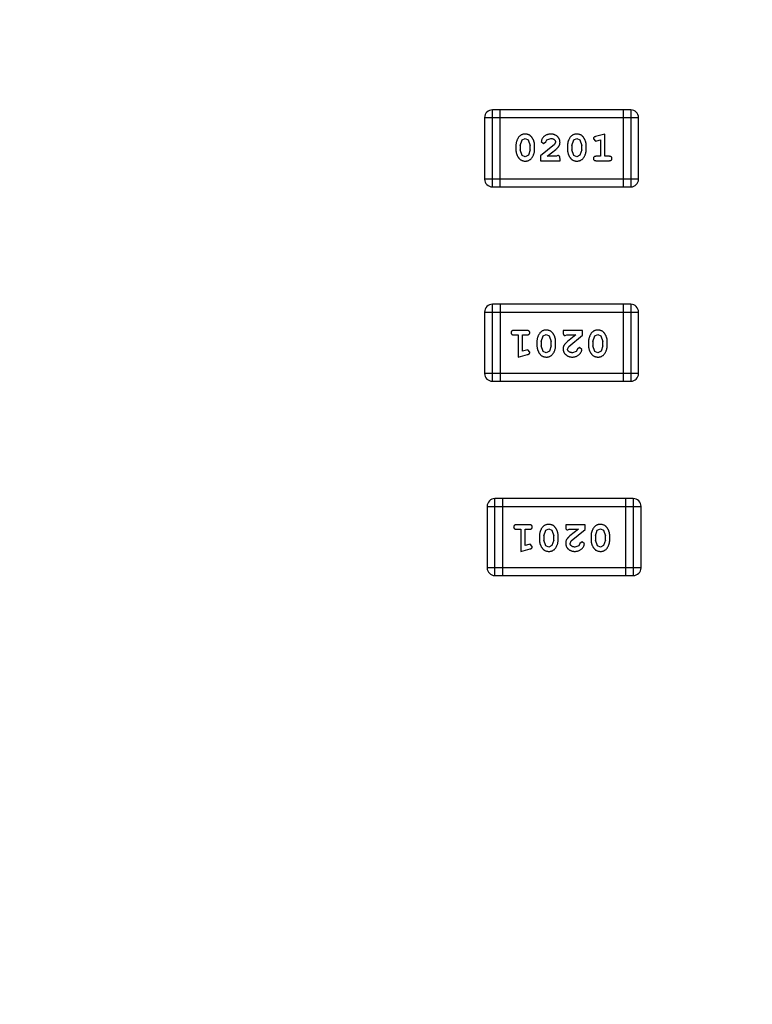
# Model space of a CAD drawing. Header units: inches. Extents: x -16 to 86, y -28 to 28.
# Tile 5 of 35: x 61.55 to 64.45, y -22.23 to -18.33. Entities that reach past the tile are written whole.
import ezdxf

# ---------------------------------------------------------------- set-up
doc = ezdxf.new("R2010")
doc.units = ezdxf.units.IN
doc.header["$LTSCALE"] = 1.21
doc.header["$MEASUREMENT"] = 0
doc.header["$PDMODE"] = 3
doc.header["$PDSIZE"] = 0.3125
doc.layers.get('0').update_dxf_attribs({"linetype": 'CONTINUOUS'})
doc.layers.get('Defpoints').update_dxf_attribs({"linetype": 'CONTINUOUS'})
doc.layers.add('Dim', color=3, linetype='CONTINUOUS', lineweight=25)
doc.styles.get("Standard").update_dxf_attribs({"font": 'txt', "width": 0.8})
doc.dimstyles.get("Standard").update_dxf_attribs({"dimtxt": 0.15625, "dimasz": 0.1875, "dimexe": 0.125, "dimexo": 0.0625, "dimgap": 0.09, "dimtad": 0, "dimtih": 1, "dimtoh": 1, "dimzin": 4, "dimdsep": 46, "dimtxsty": 'STANDARD', "dimblk": '_FILLED', "dimblk1": '_FILLED', "dimblk2": '_FILLED', "dimcen": 0.09, "dimazin": 1, "dimtp": 0.01, "dimtm": 0.01, "dimtfac": 1, "dimtofl": 0, "dimtmove": 0, "dimatfit": 3, "dimldrblk": '_FILLED', "dimfxl": 1, "dimtolj": 1, "dimtzin": 4, "dimarcsym": 0})

# ---------------------------------------------------------------- blocks, each defined once
blk = doc.blocks.new('_FILLED')
at = {"color": 0, "linetype": 'ByBlock'}
blk.add_solid([(0, 0), (-1, 0.1667), (-1, -0.1667)], dxfattribs=at)
blk = doc.blocks.new('*D62')
at = {"layer": 'Defpoints', "color": 0}
for p in [(57.668, -18.3326), (75.448, -18.3326), (75.448, -27.5507)]:
    blk.add_point(p, dxfattribs=at)
at = {"layer": 'Dim', "color": 0, "lineweight": -2}
for p, q in [((57.668, -18.3638), (57.668, -27.6132)), ((75.448, -18.3638), (75.448, -27.6132)), ((58.668, -27.5507), (65.0463, -27.5507)), ((74.448, -27.5507), (68.0697, -27.5507))]:
    blk.add_line(p, q, dxfattribs=at)
at = {"layer": 'Dim', "color": 0, "lineweight": -2, "rotation": 180}
blk.add_blockref('_FILLED', (57.668, -27.5507), dxfattribs=at)
at = {"layer": 'Dim', "color": 0, "lineweight": -2}
blk.add_blockref('_FILLED', (75.448, -27.5507), dxfattribs=at)
at = {"layer": 'Dim', "color": 0, "insert": (66.558, -27.5507), "char_height": 1, "attachment_point": 5}
blk.add_mtext('\\A1;17.78', dxfattribs=at)

msp = doc.modelspace()

# ---------------------------------------------------------------- linework, layer by layer
at = {"color": 6, "linetype": 'Continuous'}
for p, q in [((63.3932, -18.7205), (64.0028, -18.7205)), ((63.3932, -18.7205), (63.3932, -18.9644)), ((63.9724, -18.6901), (63.4237, -18.6901)), ((63.4237, -18.9949), (63.4237, -18.6901)), ((63.4542, -18.9949), (63.4542, -18.6901)), ((63.9419, -18.6901), (63.9419, -18.9949)), ((63.9724, -18.6901), (63.9724, -18.9949)), ((64.0028, -18.9644), (64.0028, -18.7205)), ((63.5417, -18.8089), (63.554, -18.8031)), ((63.554, -18.8031), (63.5662, -18.8084)), ((63.6401, -18.8085), (63.655, -18.8031)), ((63.7462, -18.8089), (63.7586, -18.8031)), ((63.7586, -18.8031), (63.7707, -18.8084)), ((63.8695, -18.7858), (63.8329, -18.7957)), ((63.8695, -18.8739), (63.8695, -18.7858)), ((63.5171, -18.8304), (63.5171, -18.8482)), ((63.5344, -18.8307), (63.5417, -18.8089)), ((63.5344, -18.8307), (63.5344, -18.8479)), ((63.5662, -18.8084), (63.5738, -18.8307)), ((63.5738, -18.8479), (63.5738, -18.8307)), ((63.5911, -18.8482), (63.5911, -18.8304)), ((63.6697, -18.8274), (63.6147, -18.8724)), ((63.6178, -18.8152), (63.6266, -18.8236)), ((63.6266, -18.8236), (63.6351, -18.817)), ((63.6351, -18.817), (63.6401, -18.8085)), ((63.6744, -18.8177), (63.6697, -18.8274)), ((63.7216, -18.8304), (63.7216, -18.8482)), ((63.7389, -18.8307), (63.7462, -18.8089)), ((63.7389, -18.8307), (63.7389, -18.8479)), ((63.7707, -18.8084), (63.7783, -18.8307)), ((63.7783, -18.8479), (63.7783, -18.8307)), ((63.7956, -18.8482), (63.7956, -18.8304)), ((63.8239, -18.8049), (63.8318, -18.8142)), ((63.8318, -18.8142), (63.8372, -18.8131)), ((63.8372, -18.8131), (63.8522, -18.809)), ((63.8522, -18.809), (63.8522, -18.8739)), ((63.5421, -18.8702), (63.5344, -18.8479)), ((63.5542, -18.8755), (63.5421, -18.8702)), ((63.5665, -18.8697), (63.5542, -18.8755)), ((63.5738, -18.8479), (63.5665, -18.8697)), ((63.6147, -18.8724), (63.6147, -18.8912)), ((63.6414, -18.8739), (63.675, -18.8469)), ((63.6776, -18.8739), (63.6414, -18.8739)), ((63.6831, -18.8708), (63.6776, -18.8739)), ((63.7466, -18.8702), (63.7389, -18.8479)), ((63.7587, -18.8755), (63.7466, -18.8702)), ((63.771, -18.8697), (63.7587, -18.8755)), ((63.7783, -18.8479), (63.771, -18.8697)), ((63.8522, -18.8739), (63.8349, -18.8739)), ((63.8868, -18.8739), (63.8695, -18.8739)), ((63.6147, -18.8912), (63.6918, -18.8912)), ((63.6918, -18.8912), (63.6918, -18.8834)), ((63.8349, -18.8912), (63.8868, -18.8912)), ((64.0028, -18.9644), (63.3932, -18.9644)), ((63.4237, -18.9949), (63.9724, -18.9949)), ((63.9723, -19.4603), (63.4237, -19.4603)), ((63.4237, -19.7651), (63.4237, -19.4603)), ((63.4541, -19.4603), (63.4541, -19.7651)), ((63.9418, -19.4603), (63.9418, -19.7651)), ((63.9723, -19.4603), (63.9723, -19.7651)), ((63.3932, -19.4908), (64.0028, -19.4908)), ((63.3932, -19.4908), (63.3932, -19.7347)), ((64.0028, -19.7347), (64.0028, -19.4908)), ((63.5611, -19.564), (63.5092, -19.564)), ((63.5092, -19.5813), (63.5265, -19.5813)), ((63.5265, -19.5813), (63.5265, -19.6694)), ((63.5438, -19.5813), (63.5611, -19.5813)), ((63.5438, -19.6462), (63.5438, -19.5813)), ((63.625, -19.5855), (63.6373, -19.5797)), ((63.6373, -19.5797), (63.6494, -19.585)), ((63.7814, -19.564), (63.7043, -19.564)), ((63.7043, -19.564), (63.7043, -19.5718)), ((63.7129, -19.5844), (63.7184, -19.5813)), ((63.7184, -19.5813), (63.7546, -19.5813)), ((63.7546, -19.5813), (63.721, -19.6083)), ((63.7263, -19.6278), (63.7814, -19.5828)), ((63.7814, -19.5828), (63.7814, -19.564)), ((63.8295, -19.5855), (63.8418, -19.5797)), ((63.8418, -19.5797), (63.8539, -19.585)), ((63.6004, -19.607), (63.6004, -19.6248)), ((63.6178, -19.6073), (63.625, -19.5855)), ((63.6178, -19.6073), (63.6178, -19.6245)), ((63.6494, -19.585), (63.6571, -19.6073)), ((63.6571, -19.6245), (63.6571, -19.6073)), ((63.6744, -19.6248), (63.6744, -19.607)), ((63.805, -19.607), (63.805, -19.6248)), ((63.8223, -19.6073), (63.8295, -19.5855)), ((63.8223, -19.6073), (63.8223, -19.6245)), ((63.8539, -19.585), (63.8616, -19.6073)), ((63.8616, -19.6245), (63.8616, -19.6073)), ((63.8789, -19.6248), (63.8789, -19.607)), ((63.5265, -19.6694), (63.5631, -19.6595)), ((63.5588, -19.6421), (63.5438, -19.6462)), ((63.5642, -19.641), (63.5588, -19.6421)), ((63.5721, -19.6503), (63.5642, -19.641)), ((63.6253, -19.6468), (63.6178, -19.6245)), ((63.6375, -19.6521), (63.6253, -19.6468)), ((63.6498, -19.6463), (63.6375, -19.6521)), ((63.6571, -19.6245), (63.6498, -19.6463)), ((63.7216, -19.6375), (63.7263, -19.6278)), ((63.7559, -19.6467), (63.7411, -19.6521)), ((63.7609, -19.6382), (63.7559, -19.6467)), ((63.7694, -19.6316), (63.7609, -19.6382)), ((63.7782, -19.64), (63.7694, -19.6316)), ((63.8298, -19.6468), (63.8223, -19.6245)), ((63.842, -19.6521), (63.8298, -19.6468)), ((63.8543, -19.6463), (63.842, -19.6521)), ((63.8616, -19.6245), (63.8543, -19.6463)), ((64.0028, -19.7347), (63.3932, -19.7347)), ((63.4237, -19.7651), (63.9723, -19.7651)), ((63.9823, -20.2303), (63.4336, -20.2303)), ((63.4336, -20.5351), (63.4336, -20.2303)), ((63.4641, -20.2303), (63.4641, -20.5351)), ((63.9518, -20.2303), (63.9518, -20.5351)), ((63.9823, -20.2303), (63.9823, -20.5351)), ((63.4032, -20.2608), (64.0128, -20.2608)), ((63.4032, -20.2608), (63.4032, -20.5046)), ((64.0128, -20.5046), (64.0128, -20.2608)), ((63.5711, -20.334), (63.5192, -20.334)), ((63.5192, -20.3513), (63.5365, -20.3513)), ((63.5365, -20.3513), (63.5365, -20.4394)), ((63.5538, -20.3513), (63.5711, -20.3513)), ((63.5538, -20.4162), (63.5538, -20.3513)), ((63.6277, -20.3773), (63.635, -20.3555)), ((63.635, -20.3555), (63.6473, -20.3497)), ((63.6473, -20.3497), (63.6594, -20.355)), ((63.6594, -20.355), (63.6671, -20.3773)), ((63.7913, -20.334), (63.7143, -20.334)), ((63.7143, -20.334), (63.7143, -20.3418)), ((63.7229, -20.3544), (63.7284, -20.3513)), ((63.7284, -20.3513), (63.7646, -20.3513)), ((63.7646, -20.3513), (63.731, -20.3783)), ((63.7363, -20.3978), (63.7913, -20.3528)), ((63.7913, -20.3528), (63.7913, -20.334)), ((63.8322, -20.3773), (63.8395, -20.3555)), ((63.8395, -20.3555), (63.8518, -20.3497)), ((63.8518, -20.3497), (63.8639, -20.355)), ((63.8639, -20.355), (63.8716, -20.3773)), ((63.6104, -20.377), (63.6104, -20.3947)), ((63.6277, -20.3773), (63.6277, -20.3945)), ((63.6353, -20.4168), (63.6277, -20.3945)), ((63.6671, -20.3945), (63.6598, -20.4162)), ((63.6671, -20.3945), (63.6671, -20.3773)), ((63.6844, -20.3947), (63.6844, -20.377)), ((63.7316, -20.4075), (63.7363, -20.3978)), ((63.7794, -20.4016), (63.7709, -20.4082)), ((63.7882, -20.41), (63.7794, -20.4016)), ((63.8149, -20.377), (63.8149, -20.3947)), ((63.8322, -20.3773), (63.8322, -20.3945)), ((63.8398, -20.4168), (63.8322, -20.3945)), ((63.8716, -20.3945), (63.8643, -20.4162)), ((63.8716, -20.3945), (63.8716, -20.3773)), ((63.8889, -20.3947), (63.8889, -20.377)), ((63.5365, -20.4394), (63.5731, -20.4295)), ((63.5688, -20.4121), (63.5538, -20.4162)), ((63.5742, -20.411), (63.5688, -20.4121)), ((63.5821, -20.4203), (63.5742, -20.411)), ((63.6474, -20.422), (63.6353, -20.4168)), ((63.6598, -20.4162), (63.6474, -20.422)), ((63.7659, -20.4167), (63.7511, -20.422)), ((63.7709, -20.4082), (63.7659, -20.4167)), ((63.852, -20.422), (63.8398, -20.4168)), ((63.8643, -20.4162), (63.852, -20.422)), ((64.0128, -20.5046), (63.4032, -20.5046)), ((63.4336, -20.5351), (63.9823, -20.5351))]:
    msp.add_line(p, q, dxfattribs=at)
for centre, start, end in [((63.4237, -18.7205), 90, 180), ((63.9724, -18.7205), 0, 90), ((63.4237, -18.9644), 180, 270), ((63.9724, -18.9644), 270, 0), ((63.4237, -19.4908), 90, 180), ((63.9723, -19.4908), 0, 90), ((63.4237, -19.7347), 180, 270), ((63.9723, -19.7347), 270, 0), ((63.4336, -20.2608), 90, 180), ((63.9823, -20.2608), 0, 90), ((63.4336, -20.5046), 180, 270), ((63.9823, -20.5046), 270, 0)]:
    msp.add_arc(centre, 0.0305, start, end, dxfattribs=at)
for points, knots in [([(63.5539, -18.7858), (63.5525, -18.7859), (63.5497, -18.7859), (63.5456, -18.7867), (63.5418, -18.7878), (63.5382, -18.7894), (63.5349, -18.7914), (63.5318, -18.7939), (63.529, -18.7969), (63.5266, -18.8003), (63.5244, -18.8039), (63.5225, -18.8076), (63.5208, -18.8113), (63.5195, -18.815), (63.5184, -18.8188), (63.5177, -18.8227), (63.5172, -18.8265), (63.5172, -18.8291), (63.5171, -18.8304)], [0, 0, 0, 0, 0.06692, 0.130834, 0.19258, 0.252759, 0.312631, 0.373411, 0.436359, 0.501894, 0.568244, 0.632472, 0.69556, 0.757163, 0.818592, 0.878885, 0.939235, 1, 1, 1, 1]), ([(63.5911, -18.8304), (63.591, -18.8294), (63.591, -18.8272), (63.5907, -18.824), (63.5902, -18.8209), (63.5895, -18.8178), (63.5886, -18.8148), (63.5875, -18.8117), (63.5862, -18.8088), (63.5847, -18.8059), (63.5831, -18.8032), (63.5815, -18.8006), (63.5798, -18.7983), (63.5781, -18.7962), (63.5764, -18.7943), (63.5747, -18.7927), (63.573, -18.7913), (63.5706, -18.7897), (63.5674, -18.7881), (63.5633, -18.7868), (63.5587, -18.786), (63.5556, -18.7859), (63.5539, -18.7858)], [0, 0, 0, 0, 0.049855, 0.099516, 0.148482, 0.19758, 0.246804, 0.296268, 0.346517, 0.397047, 0.446826, 0.49336, 0.537801, 0.579207, 0.617974, 0.654833, 0.689171, 0.722088, 0.786392, 0.853518, 0.924186, 1, 1, 1, 1]), ([(63.6551, -18.7858), (63.6534, -18.7859), (63.65, -18.786), (63.6451, -18.7869), (63.6403, -18.7883), (63.6358, -18.7903), (63.6317, -18.7927), (63.6281, -18.7956), (63.6249, -18.7988), (63.6224, -18.8024), (63.6204, -18.806), (63.619, -18.8093), (63.618, -18.8123), (63.6179, -18.8143), (63.6178, -18.8152)], [0, 0, 0, 0, 0.098286, 0.193983, 0.289056, 0.384352, 0.477435, 0.566197, 0.652355, 0.737986, 0.818188, 0.887401, 0.94802, 1, 1, 1, 1]), ([(63.655, -18.8031), (63.6564, -18.8032), (63.6591, -18.8033), (63.6629, -18.8041), (63.6663, -18.8055), (63.6691, -18.8074), (63.6715, -18.8097), (63.6732, -18.8122), (63.6742, -18.8149), (63.6744, -18.8167), (63.6744, -18.8177)], [0, 0, 0, 0, 0.156344, 0.299348, 0.4327, 0.561, 0.682299, 0.791883, 0.89611, 1, 1, 1, 1]), ([(63.6918, -18.8186), (63.6917, -18.8175), (63.6916, -18.8153), (63.6912, -18.812), (63.6904, -18.8089), (63.6892, -18.806), (63.6878, -18.8031), (63.686, -18.8004), (63.6839, -18.7978), (63.6815, -18.7954), (63.6788, -18.7931), (63.676, -18.7912), (63.6729, -18.7895), (63.6697, -18.7881), (63.6663, -18.7871), (63.6627, -18.7864), (63.659, -18.7859), (63.6564, -18.7859), (63.6551, -18.7858)], [0, 0, 0, 0, 0.060981, 0.120256, 0.178148, 0.236115, 0.293993, 0.352864, 0.413358, 0.476056, 0.539296, 0.602396, 0.665116, 0.728325, 0.792919, 0.859317, 0.928302, 1, 1, 1, 1]), ([(63.7584, -18.7858), (63.757, -18.7859), (63.7542, -18.7859), (63.7501, -18.7867), (63.7463, -18.7878), (63.7427, -18.7894), (63.7394, -18.7914), (63.7363, -18.7939), (63.7336, -18.7969), (63.7311, -18.8003), (63.7289, -18.8039), (63.727, -18.8076), (63.7253, -18.8113), (63.724, -18.815), (63.7229, -18.8188), (63.7222, -18.8227), (63.7217, -18.8265), (63.7217, -18.8291), (63.7216, -18.8304)], [0, 0, 0, 0, 0.06692, 0.130834, 0.19258, 0.252759, 0.312631, 0.373411, 0.436359, 0.501894, 0.568244, 0.632472, 0.69556, 0.757163, 0.818592, 0.878885, 0.939235, 1, 1, 1, 1]), ([(63.7956, -18.8304), (63.7956, -18.8294), (63.7955, -18.8272), (63.7952, -18.824), (63.7947, -18.8209), (63.794, -18.8178), (63.7931, -18.8148), (63.792, -18.8117), (63.7907, -18.8088), (63.7892, -18.8059), (63.7876, -18.8032), (63.786, -18.8006), (63.7843, -18.7983), (63.7826, -18.7962), (63.7809, -18.7943), (63.7792, -18.7927), (63.7775, -18.7913), (63.7751, -18.7897), (63.7719, -18.7881), (63.7678, -18.7868), (63.7632, -18.786), (63.7601, -18.7859), (63.7584, -18.7858)], [0, 0, 0, 0, 0.049855, 0.099516, 0.148482, 0.19758, 0.246804, 0.296268, 0.346517, 0.397047, 0.446826, 0.49336, 0.537801, 0.579207, 0.617974, 0.654833, 0.689171, 0.722088, 0.786392, 0.853518, 0.924186, 1, 1, 1, 1]), ([(63.8329, -18.7957), (63.8321, -18.796), (63.8305, -18.7964), (63.8284, -18.7973), (63.8268, -18.7982), (63.8256, -18.7992), (63.8248, -18.8004), (63.8243, -18.8017), (63.8239, -18.8033), (63.8239, -18.8043), (63.8239, -18.8049)], [0, 0, 0, 0, 0.187321, 0.344927, 0.475328, 0.579604, 0.674244, 0.773631, 0.882025, 1, 1, 1, 1]), ([(63.675, -18.8469), (63.6759, -18.8461), (63.6776, -18.8446), (63.6799, -18.8424), (63.682, -18.8403), (63.6839, -18.8383), (63.6855, -18.8364), (63.6869, -18.8347), (63.688, -18.833), (63.6891, -18.831), (63.6902, -18.8284), (63.6911, -18.8253), (63.6917, -18.822), (63.6917, -18.8197), (63.6918, -18.8186)], [0, 0, 0, 0, 0.103002, 0.197728, 0.285279, 0.365235, 0.437224, 0.502446, 0.560545, 0.611446, 0.707576, 0.80349, 0.900532, 1, 1, 1, 1]), ([(63.5171, -18.8482), (63.5171, -18.8493), (63.5172, -18.8514), (63.5175, -18.8546), (63.518, -18.8577), (63.5187, -18.8608), (63.5195, -18.8638), (63.5207, -18.8668), (63.5219, -18.8698), (63.5234, -18.8727), (63.525, -18.8754), (63.5266, -18.878), (63.5283, -18.8803), (63.5299, -18.8824), (63.5316, -18.8842), (63.5333, -18.8859), (63.535, -18.8873), (63.5374, -18.8889), (63.5406, -18.8905), (63.5448, -18.8918), (63.5493, -18.8927), (63.5525, -18.8928), (63.5542, -18.8928)], [0, 0, 0, 0, 0.049886, 0.09882, 0.148132, 0.19689, 0.246038, 0.295176, 0.345305, 0.395692, 0.445312, 0.491875, 0.535813, 0.577009, 0.616081, 0.652689, 0.687585, 0.720206, 0.785062, 0.85223, 0.923759, 1, 1, 1, 1]), ([(63.5542, -18.8928), (63.5556, -18.8928), (63.5584, -18.8927), (63.5625, -18.892), (63.5664, -18.8909), (63.5699, -18.8893), (63.5733, -18.8872), (63.5763, -18.8847), (63.5791, -18.8818), (63.5816, -18.8784), (63.5838, -18.8748), (63.5857, -18.8711), (63.5874, -18.8674), (63.5887, -18.8636), (63.5898, -18.8598), (63.5905, -18.856), (63.591, -18.8521), (63.591, -18.8495), (63.5911, -18.8482)], [0, 0, 0, 0, 0.067217, 0.131051, 0.19272, 0.252824, 0.312745, 0.373449, 0.436041, 0.501494, 0.567761, 0.632087, 0.695096, 0.757109, 0.817993, 0.878657, 0.939311, 1, 1, 1, 1]), ([(63.6918, -18.8834), (63.6917, -18.8823), (63.6917, -18.8803), (63.6912, -18.8776), (63.6906, -18.8754), (63.6895, -18.8736), (63.6882, -18.8723), (63.6867, -18.8714), (63.685, -18.8709), (63.6837, -18.8708), (63.6831, -18.8708)], [0, 0, 0, 0, 0.1844, 0.34094, 0.473574, 0.586824, 0.690029, 0.789175, 0.890445, 1, 1, 1, 1]), ([(63.7216, -18.8482), (63.7217, -18.8493), (63.7217, -18.8514), (63.722, -18.8546), (63.7225, -18.8577), (63.7232, -18.8608), (63.7241, -18.8638), (63.7252, -18.8668), (63.7264, -18.8698), (63.7279, -18.8727), (63.7295, -18.8754), (63.7311, -18.878), (63.7328, -18.8803), (63.7344, -18.8824), (63.7361, -18.8842), (63.7378, -18.8859), (63.7396, -18.8873), (63.7419, -18.8889), (63.7451, -18.8905), (63.7493, -18.8918), (63.7539, -18.8927), (63.757, -18.8928), (63.7587, -18.8928)], [0, 0, 0, 0, 0.049886, 0.09882, 0.148132, 0.19689, 0.246038, 0.295176, 0.345305, 0.395692, 0.445312, 0.491875, 0.535813, 0.577009, 0.616081, 0.652689, 0.687585, 0.720206, 0.785062, 0.85223, 0.923759, 1, 1, 1, 1]), ([(63.7587, -18.8928), (63.7601, -18.8928), (63.7629, -18.8927), (63.767, -18.892), (63.7709, -18.8909), (63.7744, -18.8893), (63.7778, -18.8872), (63.7808, -18.8847), (63.7836, -18.8818), (63.7861, -18.8784), (63.7883, -18.8748), (63.7902, -18.8711), (63.7919, -18.8674), (63.7932, -18.8636), (63.7943, -18.8598), (63.795, -18.856), (63.7955, -18.8521), (63.7956, -18.8495), (63.7956, -18.8482)], [0, 0, 0, 0, 0.067217, 0.131051, 0.19272, 0.252824, 0.312745, 0.373449, 0.436041, 0.501494, 0.567761, 0.632087, 0.695096, 0.757109, 0.817993, 0.878657, 0.939311, 1, 1, 1, 1]), ([(63.8349, -18.8739), (63.834, -18.874), (63.8323, -18.874), (63.83, -18.8745), (63.828, -18.8752), (63.8265, -18.8763), (63.8253, -18.8776), (63.8245, -18.8791), (63.824, -18.8808), (63.8239, -18.882), (63.8239, -18.8826)], [0, 0, 0, 0, 0.169102, 0.317658, 0.446239, 0.563118, 0.671828, 0.776546, 0.884858, 1, 1, 1, 1]), ([(63.8978, -18.8826), (63.8978, -18.882), (63.8977, -18.8808), (63.8972, -18.8791), (63.8964, -18.8776), (63.8952, -18.8763), (63.8937, -18.8752), (63.8917, -18.8745), (63.8894, -18.874), (63.8877, -18.874), (63.8868, -18.8739)], [0, 0, 0, 0, 0.11517, 0.223509, 0.328254, 0.438012, 0.553651, 0.682263, 0.830856, 1, 1, 1, 1]), ([(63.8239, -18.8826), (63.8239, -18.8832), (63.824, -18.8844), (63.8245, -18.8861), (63.8253, -18.8876), (63.8265, -18.8889), (63.828, -18.89), (63.83, -18.8907), (63.8323, -18.8912), (63.834, -18.8912), (63.8349, -18.8912)], [0, 0, 0, 0, 0.115051, 0.223278, 0.329269, 0.437893, 0.554681, 0.682591, 0.83103, 1, 1, 1, 1]), ([(63.8868, -18.8912), (63.8877, -18.8912), (63.8894, -18.8912), (63.8917, -18.8907), (63.8937, -18.89), (63.8952, -18.8889), (63.8964, -18.8876), (63.8972, -18.8861), (63.8977, -18.8844), (63.8978, -18.8832), (63.8978, -18.8826)], [0, 0, 0, 0, 0.169012, 0.317488, 0.445429, 0.560977, 0.67065, 0.776666, 0.88492, 1, 1, 1, 1]), ([(63.5092, -19.564), (63.5083, -19.564), (63.5066, -19.564), (63.5043, -19.5645), (63.5023, -19.5652), (63.5008, -19.5663), (63.4996, -19.5676), (63.4988, -19.5691), (63.4983, -19.5708), (63.4982, -19.572), (63.4982, -19.5726)], [0, 0, 0, 0, 0.169012, 0.317488, 0.445429, 0.560977, 0.67065, 0.776666, 0.88492, 1, 1, 1, 1]), ([(63.4982, -19.5726), (63.4982, -19.5732), (63.4983, -19.5744), (63.4988, -19.5761), (63.4996, -19.5776), (63.5008, -19.5789), (63.5023, -19.58), (63.5043, -19.5807), (63.5066, -19.5812), (63.5083, -19.5812), (63.5092, -19.5813)], [0, 0, 0, 0, 0.11517, 0.223509, 0.328254, 0.438012, 0.553651, 0.682263, 0.830856, 1, 1, 1, 1]), ([(63.5721, -19.5726), (63.5721, -19.572), (63.572, -19.5708), (63.5715, -19.5691), (63.5707, -19.5676), (63.5695, -19.5663), (63.568, -19.5652), (63.566, -19.5645), (63.5637, -19.564), (63.562, -19.564), (63.5611, -19.564)], [0, 0, 0, 0, 0.115051, 0.223278, 0.329269, 0.437893, 0.554681, 0.682591, 0.83103, 1, 1, 1, 1]), ([(63.5611, -19.5813), (63.562, -19.5812), (63.5637, -19.5812), (63.566, -19.5807), (63.568, -19.58), (63.5695, -19.5789), (63.5707, -19.5776), (63.5715, -19.5761), (63.572, -19.5744), (63.5721, -19.5732), (63.5721, -19.5726)], [0, 0, 0, 0, 0.169102, 0.317658, 0.446239, 0.563118, 0.671828, 0.776546, 0.884858, 1, 1, 1, 1]), ([(63.6373, -19.5624), (63.6359, -19.5624), (63.6331, -19.5625), (63.629, -19.5632), (63.6252, -19.5643), (63.6216, -19.5659), (63.6182, -19.568), (63.6152, -19.5705), (63.6124, -19.5734), (63.61, -19.5768), (63.6078, -19.5804), (63.6058, -19.5841), (63.6041, -19.5878), (63.6028, -19.5916), (63.6018, -19.5954), (63.601, -19.5992), (63.6005, -19.6031), (63.6005, -19.6057), (63.6004, -19.607)], [0, 0, 0, 0, 0.067217, 0.131051, 0.19272, 0.252824, 0.312745, 0.373449, 0.436041, 0.501494, 0.567761, 0.632087, 0.695096, 0.757109, 0.817993, 0.878657, 0.939311, 1, 1, 1, 1]), ([(63.6744, -19.607), (63.6744, -19.6059), (63.6743, -19.6038), (63.674, -19.6006), (63.6735, -19.5975), (63.6728, -19.5944), (63.672, -19.5914), (63.6708, -19.5884), (63.6696, -19.5854), (63.6681, -19.5825), (63.6665, -19.5798), (63.6649, -19.5772), (63.6633, -19.5749), (63.6616, -19.5728), (63.6599, -19.571), (63.6582, -19.5693), (63.6565, -19.5679), (63.6541, -19.5663), (63.6509, -19.5647), (63.6467, -19.5634), (63.6422, -19.5625), (63.639, -19.5624), (63.6373, -19.5624)], [0, 0, 0, 0, 0.049886, 0.09882, 0.148132, 0.19689, 0.246038, 0.295176, 0.345305, 0.395692, 0.445312, 0.491875, 0.535813, 0.577009, 0.616081, 0.652689, 0.687585, 0.720206, 0.785062, 0.85223, 0.923759, 1, 1, 1, 1]), ([(63.7043, -19.5718), (63.7043, -19.5729), (63.7043, -19.5749), (63.7048, -19.5776), (63.7054, -19.5798), (63.7065, -19.5816), (63.7078, -19.5829), (63.7093, -19.5838), (63.7111, -19.5843), (63.7123, -19.5844), (63.7129, -19.5844)], [0, 0, 0, 0, 0.1844, 0.34094, 0.473574, 0.586824, 0.690029, 0.789175, 0.890445, 1, 1, 1, 1]), ([(63.8419, -19.5624), (63.8404, -19.5624), (63.8376, -19.5625), (63.8335, -19.5632), (63.8297, -19.5643), (63.8261, -19.5659), (63.8228, -19.568), (63.8197, -19.5705), (63.8169, -19.5734), (63.8145, -19.5768), (63.8123, -19.5804), (63.8103, -19.5841), (63.8087, -19.5878), (63.8073, -19.5916), (63.8063, -19.5954), (63.8055, -19.5992), (63.805, -19.6031), (63.805, -19.6057), (63.805, -19.607)], [0, 0, 0, 0, 0.067217, 0.131051, 0.19272, 0.252824, 0.312745, 0.373449, 0.436041, 0.501494, 0.567761, 0.632087, 0.695096, 0.757109, 0.817993, 0.878657, 0.939311, 1, 1, 1, 1]), ([(63.8789, -19.607), (63.8789, -19.6059), (63.8788, -19.6038), (63.8785, -19.6006), (63.8781, -19.5975), (63.8773, -19.5944), (63.8765, -19.5914), (63.8753, -19.5884), (63.8741, -19.5854), (63.8726, -19.5825), (63.871, -19.5798), (63.8694, -19.5772), (63.8678, -19.5749), (63.8661, -19.5728), (63.8644, -19.571), (63.8627, -19.5693), (63.861, -19.5679), (63.8586, -19.5663), (63.8554, -19.5647), (63.8512, -19.5634), (63.8467, -19.5625), (63.8435, -19.5624), (63.8419, -19.5624)], [0, 0, 0, 0, 0.049886, 0.09882, 0.148132, 0.19689, 0.246038, 0.295176, 0.345305, 0.395692, 0.445312, 0.491875, 0.535813, 0.577009, 0.616081, 0.652689, 0.687585, 0.720206, 0.785062, 0.85223, 0.923759, 1, 1, 1, 1]), ([(63.721, -19.6083), (63.7202, -19.6091), (63.7185, -19.6106), (63.7161, -19.6128), (63.714, -19.6149), (63.7121, -19.6169), (63.7105, -19.6188), (63.7092, -19.6205), (63.708, -19.6222), (63.7069, -19.6242), (63.7058, -19.6268), (63.7049, -19.6299), (63.7044, -19.6332), (63.7043, -19.6355), (63.7043, -19.6366)], [0, 0, 0, 0, 0.103002, 0.197728, 0.285279, 0.365235, 0.437224, 0.502446, 0.560545, 0.611446, 0.707576, 0.80349, 0.900532, 1, 1, 1, 1]), ([(63.5631, -19.6595), (63.5639, -19.6592), (63.5655, -19.6588), (63.5676, -19.6579), (63.5692, -19.657), (63.5704, -19.656), (63.5712, -19.6548), (63.5717, -19.6535), (63.5721, -19.6519), (63.5721, -19.6509), (63.5721, -19.6503)], [0, 0, 0, 0, 0.187321, 0.344927, 0.475328, 0.579604, 0.674244, 0.773631, 0.882025, 1, 1, 1, 1]), ([(63.6004, -19.6248), (63.6005, -19.6258), (63.6005, -19.628), (63.6008, -19.6312), (63.6013, -19.6343), (63.602, -19.6374), (63.6029, -19.6404), (63.604, -19.6435), (63.6053, -19.6464), (63.6068, -19.6493), (63.6084, -19.652), (63.6101, -19.6546), (63.6117, -19.6569), (63.6134, -19.659), (63.6151, -19.6609), (63.6168, -19.6625), (63.6185, -19.6639), (63.6209, -19.6655), (63.6241, -19.6671), (63.6282, -19.6684), (63.6328, -19.6692), (63.636, -19.6693), (63.6376, -19.6694)], [0, 0, 0, 0, 0.049855, 0.099516, 0.148482, 0.19758, 0.246804, 0.296268, 0.346517, 0.397047, 0.446826, 0.49336, 0.537801, 0.579207, 0.617974, 0.654833, 0.689171, 0.722088, 0.786392, 0.853518, 0.924186, 1, 1, 1, 1]), ([(63.6376, -19.6694), (63.639, -19.6693), (63.6418, -19.6693), (63.6459, -19.6685), (63.6498, -19.6674), (63.6533, -19.6658), (63.6566, -19.6638), (63.6597, -19.6613), (63.6625, -19.6583), (63.6649, -19.6549), (63.6671, -19.6513), (63.6691, -19.6476), (63.6707, -19.6439), (63.672, -19.6402), (63.6731, -19.6364), (63.6738, -19.6325), (63.6743, -19.6287), (63.6744, -19.6261), (63.6744, -19.6248)], [0, 0, 0, 0, 0.06692, 0.130834, 0.19258, 0.252759, 0.312631, 0.373411, 0.436359, 0.501894, 0.568244, 0.632472, 0.69556, 0.757163, 0.818592, 0.878885, 0.939235, 1, 1, 1, 1]), ([(63.7043, -19.6366), (63.7043, -19.6377), (63.7044, -19.6399), (63.7048, -19.6432), (63.7057, -19.6463), (63.7068, -19.6492), (63.7083, -19.6521), (63.71, -19.6548), (63.7122, -19.6574), (63.7145, -19.6598), (63.7172, -19.6621), (63.72, -19.664), (63.7231, -19.6657), (63.7263, -19.6671), (63.7297, -19.6681), (63.7333, -19.6688), (63.7371, -19.6693), (63.7396, -19.6693), (63.7409, -19.6694)], [0, 0, 0, 0, 0.060981, 0.120256, 0.178148, 0.236115, 0.293993, 0.352864, 0.413358, 0.476056, 0.539296, 0.602396, 0.665116, 0.728325, 0.792919, 0.859317, 0.928302, 1, 1, 1, 1]), ([(63.7411, -19.6521), (63.7397, -19.652), (63.737, -19.6519), (63.7332, -19.6511), (63.7298, -19.6497), (63.7269, -19.6478), (63.7246, -19.6455), (63.7228, -19.643), (63.7218, -19.6403), (63.7216, -19.6385), (63.7216, -19.6375)], [0, 0, 0, 0, 0.156344, 0.299348, 0.4327, 0.561, 0.682299, 0.791883, 0.89611, 1, 1, 1, 1]), ([(63.7409, -19.6694), (63.7426, -19.6693), (63.746, -19.6692), (63.7509, -19.6683), (63.7557, -19.6669), (63.7602, -19.6649), (63.7643, -19.6625), (63.768, -19.6596), (63.7711, -19.6564), (63.7736, -19.6528), (63.7756, -19.6492), (63.7771, -19.6459), (63.778, -19.6429), (63.7781, -19.6409), (63.7782, -19.64)], [0, 0, 0, 0, 0.098286, 0.193983, 0.289056, 0.384352, 0.477435, 0.566197, 0.652355, 0.737986, 0.818188, 0.887401, 0.94802, 1, 1, 1, 1]), ([(63.805, -19.6248), (63.805, -19.6258), (63.805, -19.628), (63.8053, -19.6312), (63.8058, -19.6343), (63.8065, -19.6374), (63.8074, -19.6404), (63.8085, -19.6435), (63.8098, -19.6464), (63.8113, -19.6493), (63.8129, -19.652), (63.8146, -19.6546), (63.8162, -19.6569), (63.8179, -19.659), (63.8196, -19.6609), (63.8213, -19.6625), (63.8231, -19.6639), (63.8254, -19.6655), (63.8286, -19.6671), (63.8328, -19.6684), (63.8373, -19.6692), (63.8405, -19.6693), (63.8421, -19.6694)], [0, 0, 0, 0, 0.049855, 0.099516, 0.148482, 0.19758, 0.246804, 0.296268, 0.346517, 0.397047, 0.446826, 0.49336, 0.537801, 0.579207, 0.617974, 0.654833, 0.689171, 0.722088, 0.786392, 0.853518, 0.924186, 1, 1, 1, 1]), ([(63.8421, -19.6694), (63.8435, -19.6693), (63.8463, -19.6693), (63.8504, -19.6685), (63.8543, -19.6674), (63.8578, -19.6658), (63.8611, -19.6638), (63.8642, -19.6613), (63.867, -19.6583), (63.8694, -19.6549), (63.8716, -19.6513), (63.8736, -19.6476), (63.8752, -19.6439), (63.8766, -19.6402), (63.8776, -19.6364), (63.8784, -19.6325), (63.8788, -19.6287), (63.8789, -19.6261), (63.8789, -19.6248)], [0, 0, 0, 0, 0.06692, 0.130834, 0.19258, 0.252759, 0.312631, 0.373411, 0.436359, 0.501894, 0.568244, 0.632472, 0.69556, 0.757163, 0.818592, 0.878885, 0.939235, 1, 1, 1, 1]), ([(63.5192, -20.334), (63.5183, -20.334), (63.5166, -20.334), (63.5143, -20.3345), (63.5123, -20.3352), (63.5108, -20.3363), (63.5096, -20.3376), (63.5088, -20.3391), (63.5083, -20.3408), (63.5082, -20.342), (63.5082, -20.3426)], [0, 0, 0, 0, 0.169012, 0.317488, 0.445429, 0.560977, 0.67065, 0.776666, 0.88492, 1, 1, 1, 1]), ([(63.5082, -20.3426), (63.5082, -20.3432), (63.5083, -20.3444), (63.5088, -20.3461), (63.5096, -20.3476), (63.5108, -20.3489), (63.5123, -20.35), (63.5143, -20.3507), (63.5166, -20.3512), (63.5183, -20.3512), (63.5192, -20.3513)], [0, 0, 0, 0, 0.11517, 0.223509, 0.328254, 0.438012, 0.553651, 0.682263, 0.830856, 1, 1, 1, 1]), ([(63.5821, -20.3426), (63.5821, -20.342), (63.582, -20.3408), (63.5815, -20.3391), (63.5807, -20.3376), (63.5795, -20.3363), (63.578, -20.3352), (63.576, -20.3345), (63.5737, -20.334), (63.572, -20.334), (63.5711, -20.334)], [0, 0, 0, 0, 0.115051, 0.223278, 0.329269, 0.437893, 0.554681, 0.682591, 0.83103, 1, 1, 1, 1]), ([(63.5711, -20.3513), (63.572, -20.3512), (63.5737, -20.3512), (63.576, -20.3507), (63.578, -20.35), (63.5795, -20.3489), (63.5807, -20.3476), (63.5815, -20.3461), (63.582, -20.3444), (63.5821, -20.3432), (63.5821, -20.3426)], [0, 0, 0, 0, 0.169102, 0.317658, 0.446239, 0.563118, 0.671828, 0.776546, 0.884858, 1, 1, 1, 1]), ([(63.6473, -20.3324), (63.6459, -20.3324), (63.6431, -20.3325), (63.639, -20.3332), (63.6351, -20.3343), (63.6316, -20.3359), (63.6282, -20.3379), (63.6252, -20.3405), (63.6224, -20.3434), (63.6199, -20.3468), (63.6177, -20.3504), (63.6158, -20.3541), (63.6141, -20.3578), (63.6128, -20.3615), (63.6117, -20.3654), (63.611, -20.3692), (63.6105, -20.3731), (63.6105, -20.3757), (63.6104, -20.377)], [0, 0, 0, 0, 0.067217, 0.131051, 0.19272, 0.252824, 0.312745, 0.373449, 0.436041, 0.501494, 0.567761, 0.632087, 0.695096, 0.757109, 0.817993, 0.878657, 0.939311, 1, 1, 1, 1]), ([(63.6844, -20.377), (63.6843, -20.3759), (63.6843, -20.3738), (63.684, -20.3706), (63.6835, -20.3675), (63.6828, -20.3644), (63.682, -20.3613), (63.6808, -20.3584), (63.6796, -20.3554), (63.6781, -20.3525), (63.6765, -20.3498), (63.6749, -20.3472), (63.6732, -20.3449), (63.6716, -20.3428), (63.6699, -20.341), (63.6682, -20.3393), (63.6665, -20.3379), (63.6641, -20.3363), (63.6609, -20.3347), (63.6567, -20.3333), (63.6521, -20.3325), (63.649, -20.3324), (63.6473, -20.3324)], [0, 0, 0, 0, 0.049886, 0.09882, 0.148132, 0.19689, 0.246038, 0.295176, 0.345305, 0.395692, 0.445312, 0.491875, 0.535813, 0.577009, 0.616081, 0.652689, 0.687585, 0.720206, 0.785062, 0.85223, 0.923759, 1, 1, 1, 1]), ([(63.7143, -20.3418), (63.7143, -20.3429), (63.7143, -20.3449), (63.7148, -20.3476), (63.7154, -20.3498), (63.7165, -20.3516), (63.7178, -20.3528), (63.7193, -20.3538), (63.721, -20.3543), (63.7223, -20.3544), (63.7229, -20.3544)], [0, 0, 0, 0, 0.1844, 0.34094, 0.473574, 0.586824, 0.690029, 0.789175, 0.890445, 1, 1, 1, 1]), ([(63.8518, -20.3324), (63.8504, -20.3324), (63.8476, -20.3325), (63.8435, -20.3332), (63.8396, -20.3343), (63.8361, -20.3359), (63.8327, -20.3379), (63.8297, -20.3405), (63.8269, -20.3434), (63.8244, -20.3468), (63.8222, -20.3504), (63.8203, -20.3541), (63.8186, -20.3578), (63.8173, -20.3615), (63.8162, -20.3654), (63.8155, -20.3692), (63.815, -20.3731), (63.815, -20.3757), (63.8149, -20.377)], [0, 0, 0, 0, 0.067217, 0.131051, 0.19272, 0.252824, 0.312745, 0.373449, 0.436041, 0.501494, 0.567761, 0.632087, 0.695096, 0.757109, 0.817993, 0.878657, 0.939311, 1, 1, 1, 1]), ([(63.8889, -20.377), (63.8889, -20.3759), (63.8888, -20.3738), (63.8885, -20.3706), (63.888, -20.3675), (63.8873, -20.3644), (63.8865, -20.3613), (63.8853, -20.3584), (63.8841, -20.3554), (63.8826, -20.3525), (63.881, -20.3498), (63.8794, -20.3472), (63.8777, -20.3449), (63.8761, -20.3428), (63.8744, -20.341), (63.8727, -20.3393), (63.871, -20.3379), (63.8686, -20.3363), (63.8654, -20.3347), (63.8612, -20.3333), (63.8567, -20.3325), (63.8535, -20.3324), (63.8518, -20.3324)], [0, 0, 0, 0, 0.049886, 0.09882, 0.148132, 0.19689, 0.246038, 0.295176, 0.345305, 0.395692, 0.445312, 0.491875, 0.535813, 0.577009, 0.616081, 0.652689, 0.687585, 0.720206, 0.785062, 0.85223, 0.923759, 1, 1, 1, 1]), ([(63.6104, -20.3947), (63.6104, -20.3958), (63.6105, -20.398), (63.6108, -20.4011), (63.6113, -20.4043), (63.612, -20.4074), (63.6129, -20.4104), (63.614, -20.4134), (63.6153, -20.4164), (63.6168, -20.4193), (63.6184, -20.422), (63.62, -20.4246), (63.6217, -20.4269), (63.6234, -20.429), (63.6251, -20.4309), (63.6268, -20.4325), (63.6285, -20.4339), (63.6309, -20.4355), (63.6341, -20.4371), (63.6382, -20.4384), (63.6428, -20.4392), (63.6459, -20.4393), (63.6476, -20.4394)], [0, 0, 0, 0, 0.049855, 0.099516, 0.148482, 0.19758, 0.246804, 0.296268, 0.346517, 0.397047, 0.446826, 0.49336, 0.537801, 0.579207, 0.617974, 0.654833, 0.689171, 0.722088, 0.786392, 0.853518, 0.924186, 1, 1, 1, 1]), ([(63.6476, -20.4394), (63.649, -20.4393), (63.6518, -20.4392), (63.6559, -20.4385), (63.6597, -20.4374), (63.6633, -20.4358), (63.6666, -20.4338), (63.6697, -20.4312), (63.6724, -20.4283), (63.6749, -20.4249), (63.6771, -20.4213), (63.679, -20.4176), (63.6807, -20.4139), (63.682, -20.4101), (63.6831, -20.4064), (63.6838, -20.4025), (63.6843, -20.3986), (63.6843, -20.396), (63.6844, -20.3947)], [0, 0, 0, 0, 0.06692, 0.130834, 0.19258, 0.252759, 0.312631, 0.373411, 0.436359, 0.501894, 0.568244, 0.632472, 0.69556, 0.757163, 0.818592, 0.878885, 0.939235, 1, 1, 1, 1]), ([(63.731, -20.3783), (63.7301, -20.3791), (63.7284, -20.3806), (63.7261, -20.3828), (63.724, -20.3849), (63.7221, -20.3869), (63.7205, -20.3887), (63.7191, -20.3905), (63.718, -20.3921), (63.7169, -20.3942), (63.7158, -20.3968), (63.7149, -20.3999), (63.7143, -20.4032), (63.7143, -20.4055), (63.7143, -20.4066)], [0, 0, 0, 0, 0.103002, 0.197728, 0.285279, 0.365235, 0.437224, 0.502446, 0.560545, 0.611446, 0.707576, 0.80349, 0.900532, 1, 1, 1, 1]), ([(63.8149, -20.3947), (63.815, -20.3958), (63.815, -20.398), (63.8153, -20.4011), (63.8158, -20.4043), (63.8165, -20.4074), (63.8174, -20.4104), (63.8185, -20.4134), (63.8198, -20.4164), (63.8213, -20.4193), (63.8229, -20.422), (63.8245, -20.4246), (63.8262, -20.4269), (63.8279, -20.429), (63.8296, -20.4309), (63.8313, -20.4325), (63.833, -20.4339), (63.8354, -20.4355), (63.8386, -20.4371), (63.8427, -20.4384), (63.8473, -20.4392), (63.8504, -20.4393), (63.8521, -20.4394)], [0, 0, 0, 0, 0.049855, 0.099516, 0.148482, 0.19758, 0.246804, 0.296268, 0.346517, 0.397047, 0.446826, 0.49336, 0.537801, 0.579207, 0.617974, 0.654833, 0.689171, 0.722088, 0.786392, 0.853518, 0.924186, 1, 1, 1, 1]), ([(63.8521, -20.4394), (63.8535, -20.4393), (63.8563, -20.4392), (63.8604, -20.4385), (63.8642, -20.4374), (63.8678, -20.4358), (63.8711, -20.4338), (63.8742, -20.4312), (63.877, -20.4283), (63.8794, -20.4249), (63.8816, -20.4213), (63.8835, -20.4176), (63.8852, -20.4139), (63.8865, -20.4101), (63.8876, -20.4064), (63.8883, -20.4025), (63.8888, -20.3986), (63.8888, -20.396), (63.8889, -20.3947)], [0, 0, 0, 0, 0.06692, 0.130834, 0.19258, 0.252759, 0.312631, 0.373411, 0.436359, 0.501894, 0.568244, 0.632472, 0.69556, 0.757163, 0.818592, 0.878885, 0.939235, 1, 1, 1, 1]), ([(63.5731, -20.4295), (63.5739, -20.4292), (63.5755, -20.4287), (63.5776, -20.4279), (63.5792, -20.427), (63.5804, -20.426), (63.5812, -20.4248), (63.5817, -20.4234), (63.5821, -20.4219), (63.5821, -20.4209), (63.5821, -20.4203)], [0, 0, 0, 0, 0.187321, 0.344927, 0.475328, 0.579604, 0.674244, 0.773631, 0.882025, 1, 1, 1, 1]), ([(63.7143, -20.4066), (63.7143, -20.4077), (63.7144, -20.4099), (63.7148, -20.4131), (63.7157, -20.4162), (63.7168, -20.4192), (63.7182, -20.4221), (63.72, -20.4248), (63.7221, -20.4274), (63.7245, -20.4298), (63.7272, -20.432), (63.73, -20.434), (63.7331, -20.4357), (63.7363, -20.437), (63.7397, -20.4381), (63.7433, -20.4388), (63.747, -20.4393), (63.7496, -20.4393), (63.7509, -20.4394)], [0, 0, 0, 0, 0.060981, 0.120256, 0.178148, 0.236115, 0.293993, 0.352864, 0.413358, 0.476056, 0.539296, 0.602396, 0.665116, 0.728325, 0.792919, 0.859317, 0.928302, 1, 1, 1, 1]), ([(63.7511, -20.422), (63.7496, -20.422), (63.747, -20.4219), (63.7431, -20.4211), (63.7398, -20.4197), (63.7369, -20.4178), (63.7346, -20.4155), (63.7328, -20.413), (63.7318, -20.4103), (63.7316, -20.4085), (63.7316, -20.4075)], [0, 0, 0, 0, 0.156344, 0.299348, 0.4327, 0.561, 0.682299, 0.791883, 0.89611, 1, 1, 1, 1]), ([(63.7509, -20.4394), (63.7526, -20.4393), (63.756, -20.4392), (63.7609, -20.4383), (63.7657, -20.4369), (63.7702, -20.4349), (63.7743, -20.4325), (63.778, -20.4296), (63.7811, -20.4264), (63.7836, -20.4228), (63.7856, -20.4192), (63.787, -20.4159), (63.788, -20.4129), (63.7881, -20.4109), (63.7882, -20.41)], [0, 0, 0, 0, 0.098286, 0.193983, 0.289056, 0.384352, 0.477435, 0.566197, 0.652355, 0.737986, 0.818188, 0.887401, 0.94802, 1, 1, 1, 1])]:
    msp.add_open_spline(points, degree=3, knots=knots, dxfattribs=at)

# ---------------------------------------------------------------- dimensions: what is measured, and where the dimension line sits
at = {"layer": 'Dim'}
dim = msp.add_linear_dim(base=(75.448, -27.5507), p1=(57.668, -18.3326), p2=(75.448, -18.3326), dimstyle='STANDARD', override={"dimscale": 0.5, "dimtxt": 2, "dimasz": 2, "dimtih": 0, "dimtoh": 0, "dimzin": 0, "dimcen": 0.198, "dimadec": 0, "dimazin": 0, "dimtp": 0, "dimtm": 0, "dimtdec": 4, "dimtzin": 0}, dxfattribs=at)
dim.commit()
dim.dimension.update_dxf_attribs({"geometry": '*D62', "text_midpoint": (66.558, -27.5507)})

doc.saveas('drawing.dxf')
